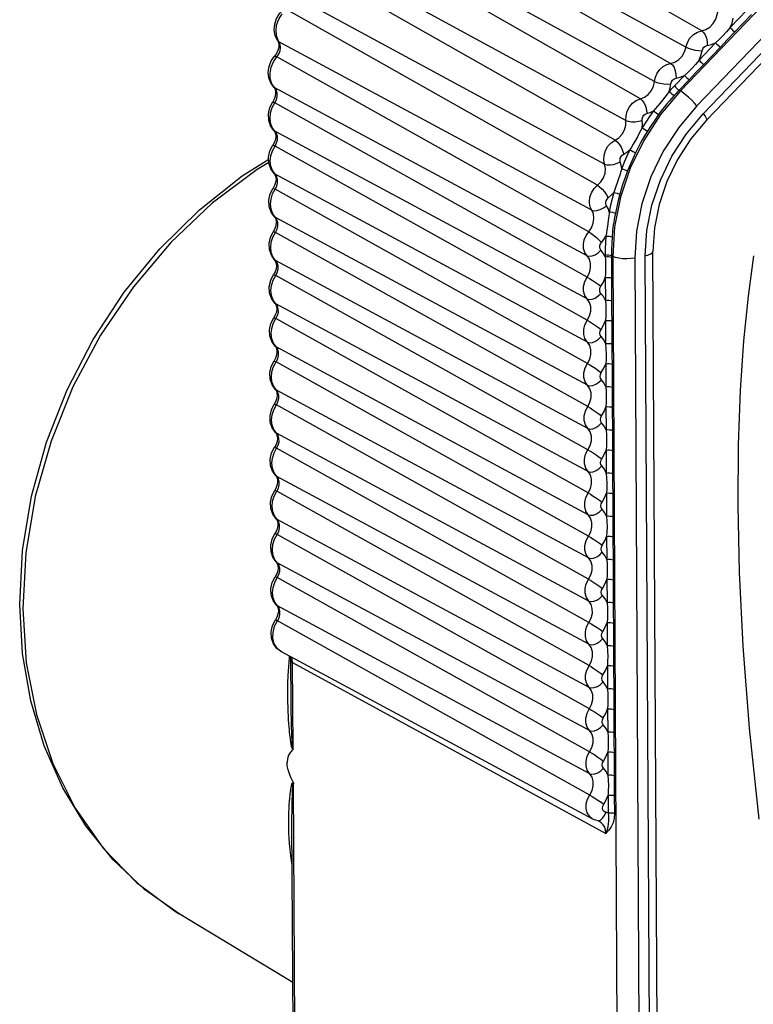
# Model space of a CAD drawing. Header units: millimetres. Extents: x 26456 to 27930, y -18123 to -17119.
# Tile 56 of 96: x 27253 to 27269, y -17751 to -17729. Entities that reach past the tile are written whole.
import ezdxf

# ---------------------------------------------------------------- set-up
doc = ezdxf.new("R2010")
doc.units = ezdxf.units.MM
doc.layers.add('LJ-Y31202-51-2SOLIDLINE', color=7, linetype='Continuous')

msp = doc.modelspace()

# ---------------------------------------------------------------- linework, layer by layer
at = {"layer": 'LJ-Y31202-51-2SOLIDLINE', "color": 7}
for p, q in [((27280.473, -17717.352), (27267.697, -17730.689)), ((27280.834, -17717.677), (27268.059, -17731.014)), ((27268.197, -17731.185), (27280.973, -17717.849)), ((27268.269, -17731.327), (27281.044, -17717.99)), ((27268.164, -17729.378), (27261.439, -17725.526)), ((27267.82, -17729.737), (27260.993, -17725.992)), ((27267.484, -17730.088), (27260.759, -17726.237)), ((27267.135, -17730.482), (27260.307, -17726.748)), ((27266.826, -17730.862), (27260.092, -17727.013)), ((27266.511, -17731.331), (27259.683, -17727.62)), ((27266.273, -17731.763), (27259.517, -17727.922)), ((27266.046, -17732.281), (27259.224, -17728.592)), ((27265.891, -17732.744), (27259.116, -17728.916)), ((27269.146, -17728.93), (27268.784, -17729.309)), ((27269.249, -17729.023), (27268.887, -17729.401)), ((27268.887, -17729.401), (27268.716, -17729.578)), ((27258.951, -17729.615), (27258.903, -17729.508)), ((27258.921, -17729.588), (27258.951, -17729.615)), ((27258.921, -17729.588), (27258.94, -17729.63)), ((27258.94, -17729.63), (27258.948, -17729.683)), ((27265.765, -17733.285), (27258.951, -17729.615)), ((27258.977, -17729.674), (27258.951, -17729.615)), ((27268.716, -17729.578), (27268.569, -17729.733)), ((27268.466, -17729.64), (27268.104, -17730.018)), ((27268.569, -17729.733), (27268.207, -17730.111)), ((27258.831, -17730.052), (27258.906, -17729.945)), ((27258.897, -17729.874), (27258.856, -17729.931)), ((27258.906, -17729.945), (27258.949, -17729.884)), ((27265.7, -17733.757), (27258.906, -17729.945)), ((27268.207, -17730.111), (27268.036, -17730.288)), ((27267.786, -17730.351), (27267.566, -17730.58)), ((27267.889, -17730.443), (27267.669, -17730.673)), ((27268.036, -17730.288), (27267.889, -17730.443)), ((27258.86, -17730.621), (27258.798, -17730.531)), ((27258.839, -17730.605), (27258.86, -17730.621)), ((27258.839, -17730.605), (27258.86, -17730.637)), ((27265.664, -17734.279), (27258.86, -17730.621)), ((27258.895, -17730.674), (27258.86, -17730.621)), ((27258.86, -17730.637), (27258.874, -17730.683)), ((27267.669, -17730.673), (27267.697, -17730.689)), ((27258.848, -17730.866), (27258.814, -17730.927)), ((27258.86, -17730.946), (27258.895, -17730.88)), ((27267.561, -17730.789), (27267.458, -17730.903)), ((27258.803, -17731.051), (27258.86, -17730.946)), ((27265.665, -17734.745), (27258.86, -17730.946)), ((27258.862, -17731.564), (27258.804, -17731.484)), ((27258.841, -17731.548), (27258.862, -17731.564)), ((27258.841, -17731.548), (27258.863, -17731.58)), ((27265.666, -17735.222), (27258.862, -17731.564)), ((27258.897, -17731.616), (27258.862, -17731.564)), ((27258.863, -17731.58), (27258.877, -17731.626)), ((27258.851, -17731.808), (27258.818, -17731.869)), ((27258.864, -17731.889), (27258.898, -17731.822)), ((27265.669, -17735.687), (27258.864, -17731.889)), ((27258.867, -17732.505), (27258.809, -17732.425)), ((27258.846, -17732.489), (27258.867, -17732.505)), ((27258.846, -17732.489), (27258.868, -17732.521)), ((27265.671, -17736.163), (27258.867, -17732.505)), ((27258.902, -17732.557), (27258.867, -17732.505)), ((27258.868, -17732.521), (27258.882, -17732.566)), ((27266.548, -17732.433), (27266.493, -17732.573)), ((27258.856, -17732.748), (27258.823, -17732.809)), ((27258.869, -17732.829), (27258.904, -17732.763)), ((27265.674, -17736.627), (27258.869, -17732.829)), ((27258.872, -17733.445), (27258.815, -17733.365)), ((27258.851, -17733.429), (27258.872, -17733.445)), ((27258.851, -17733.429), (27258.873, -17733.461)), ((27265.676, -17737.103), (27258.872, -17733.445)), ((27258.907, -17733.497), (27258.872, -17733.445)), ((27258.873, -17733.461), (27258.887, -17733.507)), ((27258.861, -17733.689), (27258.828, -17733.75)), ((27258.874, -17733.77), (27258.909, -17733.703)), ((27265.679, -17737.568), (27258.874, -17733.77)), ((27258.877, -17734.386), (27258.82, -17734.305)), ((27266.058, -17734.267), (27266.058, -17734.304)), ((27266.195, -17734.278), (27266.223, -17734.293)), ((27266.195, -17734.278), (27266.195, -17734.314)), ((27266.223, -17734.293), (27266.451, -17776.693)), ((27266.702, -17734.33), (27266.93, -17776.73)), ((27267.159, -17776.682), (27266.931, -17734.282)), ((27267.327, -17776.579), (27267.099, -17734.18)), ((27258.856, -17734.37), (27258.877, -17734.386)), ((27258.856, -17734.37), (27258.878, -17734.402)), ((27265.681, -17738.044), (27258.877, -17734.386)), ((27258.913, -17734.438), (27258.877, -17734.386)), ((27258.878, -17734.402), (27258.892, -17734.447)), ((27266.195, -17734.511), (27266.195, -17734.588)), ((27258.866, -17734.629), (27258.833, -17734.69)), ((27258.879, -17734.71), (27258.914, -17734.644)), ((27265.684, -17738.508), (27258.879, -17734.71)), ((27266.061, -17734.756), (27266.063, -17735.253)), ((27266.195, -17734.588), (27266.197, -17734.766)), ((27266.197, -17734.766), (27266.2, -17735.264)), ((27258.882, -17735.326), (27258.825, -17735.246)), ((27258.861, -17735.31), (27258.882, -17735.326)), ((27258.861, -17735.31), (27258.883, -17735.342)), ((27265.686, -17738.984), (27258.882, -17735.326)), ((27258.918, -17735.378), (27258.882, -17735.326)), ((27258.883, -17735.342), (27258.897, -17735.388)), ((27266.2, -17735.264), (27266.2, -17735.498)), ((27258.871, -17735.57), (27258.838, -17735.631)), ((27258.884, -17735.651), (27258.919, -17735.584)), ((27266.2, -17735.498), (27266.202, -17735.703)), ((27265.689, -17739.449), (27258.884, -17735.651)), ((27266.066, -17735.693), (27266.068, -17736.194)), ((27266.202, -17735.703), (27266.205, -17736.204)), ((27258.887, -17736.267), (27258.83, -17736.186)), ((27258.866, -17736.251), (27258.887, -17736.267)), ((27258.866, -17736.251), (27258.888, -17736.283)), ((27265.691, -17739.924), (27258.887, -17736.267)), ((27258.923, -17736.319), (27258.887, -17736.267)), ((27258.888, -17736.283), (27258.902, -17736.328)), ((27266.205, -17736.204), (27266.205, -17736.438)), ((27266.205, -17736.438), (27266.208, -17736.644)), ((27258.876, -17736.51), (27258.843, -17736.571)), ((27258.889, -17736.591), (27258.924, -17736.525)), ((27265.694, -17740.389), (27258.889, -17736.591)), ((27266.071, -17736.633), (27266.073, -17737.134)), ((27266.208, -17736.644), (27266.21, -17737.145)), ((27258.893, -17737.207), (27258.835, -17737.127)), ((27258.871, -17737.191), (27258.893, -17737.207)), ((27258.871, -17737.191), (27258.893, -17737.223)), ((27265.696, -17740.865), (27258.893, -17737.207)), ((27258.928, -17737.259), (27258.893, -17737.207)), ((27258.893, -17737.223), (27258.907, -17737.269)), ((27266.21, -17737.145), (27266.21, -17737.379)), ((27258.881, -17737.451), (27258.848, -17737.512)), ((27258.894, -17737.532), (27258.929, -17737.465)), ((27265.699, -17741.33), (27258.894, -17737.532)), ((27266.21, -17737.379), (27266.213, -17737.584)), ((27266.076, -17737.574), (27266.078, -17738.075)), ((27266.213, -17737.584), (27266.215, -17738.085)), ((27258.898, -17738.148), (27258.84, -17738.067)), ((27258.876, -17738.132), (27258.898, -17738.148)), ((27258.876, -17738.132), (27258.898, -17738.164)), ((27265.701, -17741.805), (27258.898, -17738.148)), ((27258.933, -17738.2), (27258.898, -17738.148)), ((27258.898, -17738.164), (27258.912, -17738.209)), ((27266.215, -17738.085), (27266.215, -17738.319)), ((27258.887, -17738.391), (27258.853, -17738.452)), ((27258.899, -17738.472), (27258.934, -17738.406)), ((27266.215, -17738.319), (27266.218, -17738.525)), ((27265.704, -17742.27), (27258.899, -17738.472)), ((27266.081, -17738.514), (27266.083, -17739.015)), ((27266.218, -17738.525), (27266.22, -17739.026)), ((27258.903, -17739.088), (27258.845, -17739.008)), ((27258.881, -17739.072), (27258.903, -17739.088)), ((27258.881, -17739.072), (27258.903, -17739.104)), ((27266.22, -17739.026), (27266.22, -17739.26)), ((27265.706, -17742.746), (27258.903, -17739.088)), ((27258.938, -17739.14), (27258.903, -17739.088)), ((27258.903, -17739.104), (27258.917, -17739.15)), ((27266.22, -17739.26), (27266.223, -17739.465)), ((27258.892, -17739.332), (27258.858, -17739.393)), ((27258.904, -17739.413), (27258.939, -17739.346)), ((27265.709, -17743.211), (27258.904, -17739.413)), ((27266.086, -17739.455), (27266.089, -17739.956)), ((27266.223, -17739.465), (27266.225, -17739.966)), ((27258.908, -17740.029), (27258.85, -17739.948)), ((27258.886, -17740.013), (27258.908, -17740.029)), ((27258.886, -17740.013), (27258.908, -17740.045)), ((27265.711, -17743.686), (27258.908, -17740.029)), ((27258.943, -17740.081), (27258.908, -17740.029)), ((27258.908, -17740.045), (27258.922, -17740.09)), ((27266.225, -17739.966), (27266.225, -17740.2)), ((27258.897, -17740.272), (27258.863, -17740.333)), ((27258.909, -17740.353), (27258.944, -17740.287)), ((27265.714, -17744.151), (27258.909, -17740.353)), ((27266.225, -17740.2), (27266.228, -17740.406)), ((27266.091, -17740.395), (27266.094, -17740.896)), ((27266.228, -17740.406), (27266.23, -17740.907)), ((27258.913, -17740.969), (27258.855, -17740.889)), ((27258.891, -17740.953), (27258.913, -17740.969)), ((27258.891, -17740.953), (27258.913, -17740.985)), ((27265.717, -17744.627), (27258.913, -17740.969)), ((27258.948, -17741.021), (27258.913, -17740.969)), ((27258.913, -17740.985), (27258.928, -17741.031)), ((27266.23, -17740.907), (27266.23, -17741.141)), ((27258.902, -17741.213), (27258.868, -17741.274)), ((27266.23, -17741.141), (27266.233, -17741.346)), ((27258.914, -17741.294), (27258.949, -17741.227)), ((27265.719, -17745.092), (27258.914, -17741.294)), ((27266.096, -17741.336), (27266.099, -17741.837)), ((27266.233, -17741.346), (27266.235, -17741.847)), ((27258.918, -17741.91), (27258.86, -17741.829)), ((27266.235, -17741.847), (27266.235, -17742.081)), ((27258.897, -17741.894), (27258.918, -17741.91)), ((27258.897, -17741.894), (27258.918, -17741.926)), ((27265.722, -17745.567), (27258.918, -17741.91)), ((27258.953, -17741.962), (27258.918, -17741.91)), ((27258.918, -17741.926), (27258.933, -17741.971)), ((27258.907, -17742.153), (27258.873, -17742.214)), ((27265.724, -17746.032), (27258.92, -17742.234)), ((27266.101, -17742.276), (27266.104, -17742.777)), ((27266.235, -17742.081), (27266.238, -17742.287)), ((27266.238, -17742.287), (27266.241, -17742.788)), ((27259.004, -17742.912), (27258.994, -17742.907)), ((27265.789, -17746.556), (27259.004, -17742.912)), ((27266.241, -17742.788), (27266.24, -17743.021)), ((27259.162, -17743.242), (27259.178, -17743.038)), ((27259.202, -17743.045), (27259.178, -17743.038)), ((27259.215, -17744.017), (27259.21, -17743.102)), ((27259.247, -17743.146), (27266.075, -17746.869)), ((27259.257, -17745.019), (27259.247, -17743.146)), ((27266.24, -17743.021), (27266.243, -17743.227)), ((27266.106, -17743.217), (27266.109, -17743.718)), ((27266.243, -17743.227), (27266.246, -17743.728)), ((27266.246, -17743.728), (27266.245, -17743.962)), ((27266.245, -17743.962), (27266.248, -17744.168)), ((27259.218, -17744.225), (27259.215, -17744.017)), ((27266.111, -17744.157), (27266.114, -17744.658)), ((27266.248, -17744.168), (27266.251, -17744.669)), ((27259.221, -17744.397), (27259.218, -17744.225)), ((27259.225, -17744.542), (27259.221, -17744.397)), ((27259.229, -17744.661), (27259.225, -17744.542)), ((27259.232, -17744.756), (27259.229, -17744.661)), ((27259.236, -17744.829), (27259.232, -17744.756)), ((27259.239, -17744.886), (27259.236, -17744.829)), ((27266.251, -17744.669), (27266.25, -17744.902)), ((27266.25, -17744.902), (27266.253, -17745.108)), ((27266.116, -17745.098), (27266.119, -17745.599)), ((27266.253, -17745.108), (27266.256, -17745.609)), ((27266.256, -17745.609), (27266.256, -17745.843)), ((27259.245, -17745.965), (27259.247, -17745.925)), ((27259.354, -17761.982), (27259.267, -17745.785)), ((27266.256, -17745.843), (27266.258, -17746.049)), ((27259.238, -17746.2), (27259.24, -17746.127)), ((27259.24, -17746.127), (27259.242, -17746.065)), ((27259.242, -17746.065), (27259.244, -17746.012)), ((27259.244, -17746.012), (27259.245, -17745.965)), ((27266.121, -17746.038), (27266.123, -17746.423)), ((27266.258, -17746.049), (27266.26, -17746.434)), ((27259.235, -17746.389), (27259.236, -17746.286)), ((27259.236, -17746.286), (27259.238, -17746.2)), ((27259.233, -17746.661), (27259.234, -17746.513)), ((27259.234, -17746.513), (27259.235, -17746.389)), ((27265.904, -17746.594), (27265.854, -17746.582)), ((27259.315, -17761.935), (27259.233, -17746.661)), ((27265.934, -17746.606), (27265.934, -17746.606)), ((27265.975, -17746.635), (27265.934, -17746.606)), ((27259.251, -17750.116), (27256.779, -17748.625))]:
    msp.add_line(p, q, dxfattribs=at)
for points in [[(27258.921, -17729.588), (27258.871, -17729.481), (27258.849, -17729.358), (27258.859, -17729.23), (27258.9, -17729.107), (27258.969, -17728.996), (27259.06, -17728.906)], [(27268.164, -17729.378), (27268.255, -17729.351), (27268.341, -17729.297), (27268.414, -17729.221), (27268.469, -17729.128), (27268.531, -17728.923)], [(27258.903, -17729.508), (27258.886, -17729.384), (27258.9, -17729.253), (27258.946, -17729.125), (27259.02, -17729.01)], [(27268.784, -17729.309), (27268.825, -17729.209), (27268.851, -17729.105)], [(27267.851, -17729.633), (27267.907, -17729.538), (27267.982, -17729.46), (27268.07, -17729.405), (27268.164, -17729.378)], [(27268.164, -17729.378), (27268.204, -17729.413), (27268.239, -17729.469), (27268.266, -17729.54), (27268.28, -17729.619), (27268.282, -17729.699)], [(27268.784, -17729.309), (27268.705, -17729.401), (27268.619, -17729.493), (27268.539, -17729.573), (27268.466, -17729.64)], [(27268.784, -17729.309), (27268.808, -17729.335), (27268.836, -17729.362), (27268.863, -17729.385), (27268.887, -17729.401)], [(27267.484, -17730.088), (27267.575, -17730.061), (27267.661, -17730.007), (27267.734, -17729.931), (27267.789, -17729.838), (27267.851, -17729.633)], [(27258.948, -17729.683), (27258.945, -17729.744), (27258.927, -17729.81), (27258.897, -17729.874)], [(27258.949, -17729.884), (27258.976, -17729.814), (27258.986, -17729.743), (27258.977, -17729.674)], [(27267.82, -17729.737), (27267.872, -17729.76), (27267.941, -17729.781), (27268.018, -17729.799), (27268.098, -17729.81), (27268.171, -17729.815)], [(27268.104, -17730.018), (27268.145, -17729.918), (27268.171, -17729.815)], [(27268.171, -17729.815), (27268.185, -17729.774), (27268.211, -17729.737), (27268.245, -17729.711), (27268.282, -17729.699)], [(27268.282, -17729.699), (27268.375, -17729.678), (27268.466, -17729.64)], [(27268.466, -17729.64), (27268.49, -17729.667), (27268.518, -17729.694), (27268.546, -17729.717), (27268.569, -17729.733)], [(27258.839, -17730.605), (27258.772, -17730.513), (27258.73, -17730.402), (27258.718, -17730.279), (27258.736, -17730.154), (27258.783, -17730.035), (27258.856, -17729.931)], [(27258.798, -17730.531), (27258.762, -17730.421), (27258.756, -17730.299), (27258.779, -17730.173), (27258.831, -17730.052)], [(27258.856, -17729.931), (27258.872, -17729.93), (27258.906, -17729.945)], [(27268.104, -17730.018), (27268.025, -17730.112), (27267.939, -17730.204), (27267.859, -17730.284), (27267.786, -17730.351)], [(27268.104, -17730.018), (27268.128, -17730.045), (27268.156, -17730.072), (27268.184, -17730.095), (27268.207, -17730.111)], [(27267.135, -17730.482), (27267.154, -17730.389), (27267.193, -17730.299), (27267.25, -17730.22), (27267.321, -17730.155), (27267.4, -17730.11), (27267.484, -17730.088)], [(27267.484, -17730.088), (27267.524, -17730.123), (27267.559, -17730.179), (27267.586, -17730.25), (27267.601, -17730.33), (27267.603, -17730.409)], [(27266.826, -17730.862), (27266.917, -17730.826), (27266.999, -17730.764), (27267.066, -17730.681), (27267.113, -17730.585), (27267.135, -17730.482)], [(27267.135, -17730.482), (27267.188, -17730.504), (27267.257, -17730.522), (27267.335, -17730.534), (27267.415, -17730.539), (27267.49, -17730.537)], [(27267.49, -17730.537), (27267.501, -17730.492), (27267.527, -17730.452), (27267.563, -17730.423), (27267.603, -17730.409)], [(27267.603, -17730.409), (27267.695, -17730.388), (27267.786, -17730.351)], [(27267.786, -17730.351), (27267.809, -17730.377), (27267.837, -17730.404), (27267.865, -17730.427), (27267.889, -17730.443)], [(27258.874, -17730.683), (27258.878, -17730.739), (27258.869, -17730.801), (27258.848, -17730.866)], [(27258.895, -17730.88), (27258.913, -17730.808), (27258.913, -17730.738), (27258.895, -17730.674)], [(27267.697, -17730.689), (27267.267, -17731.2), (27266.901, -17731.765), (27266.607, -17732.372), (27266.393, -17733.006), (27266.264, -17733.651), (27266.223, -17734.293)], [(27267.456, -17730.699), (27267.412, -17730.757), (27267.362, -17730.822), (27267.306, -17730.893), (27267.249, -17730.963), (27267.197, -17731.024), (27267.151, -17731.077), (27267.11, -17731.124)], [(27267.456, -17730.699), (27267.477, -17730.618), (27267.49, -17730.537)], [(27267.566, -17730.58), (27267.529, -17730.619), (27267.492, -17730.659), (27267.456, -17730.699)], [(27267.456, -17730.699), (27267.48, -17730.725), (27267.509, -17730.751), (27267.537, -17730.773), (27267.561, -17730.789)], [(27267.669, -17730.673), (27267.633, -17730.711), (27267.597, -17730.75), (27267.561, -17730.789)], [(27267.566, -17730.58), (27267.59, -17730.607), (27267.618, -17730.634), (27267.645, -17730.657), (27267.669, -17730.673)], [(27268.059, -17731.014), (27268.006, -17730.952), (27267.944, -17730.888), (27267.878, -17730.826), (27267.812, -17730.77), (27267.751, -17730.723), (27267.697, -17730.689)], [(27266.511, -17731.331), (27266.513, -17731.231), (27266.539, -17731.13), (27266.588, -17731.037), (27266.656, -17730.957), (27266.737, -17730.897), (27266.826, -17730.862)], [(27266.826, -17730.862), (27266.868, -17730.897), (27266.906, -17730.953), (27266.937, -17731.023), (27266.958, -17731.101), (27266.967, -17731.179)], [(27267.458, -17730.903), (27267.402, -17730.968), (27267.348, -17731.034), (27267.302, -17731.096), (27267.223, -17731.205)], [(27258.841, -17731.548), (27258.769, -17731.447), (27258.727, -17731.323), (27258.72, -17731.187), (27258.75, -17731.051), (27258.814, -17730.927)], [(27258.804, -17731.484), (27258.768, -17731.386), (27258.755, -17731.277), (27258.767, -17731.163), (27258.803, -17731.051)], [(27258.814, -17730.927), (27258.828, -17730.929), (27258.86, -17730.946)], [(27268.059, -17731.014), (27267.664, -17731.482), (27267.326, -17732.003), (27267.055, -17732.563), (27266.858, -17733.146), (27266.74, -17733.742), (27266.702, -17734.33)], [(27267.11, -17731.124), (27267.025, -17731.244), (27266.942, -17731.366), (27266.863, -17731.491)], [(27266.967, -17731.179), (27267.04, -17731.157), (27267.11, -17731.124)], [(27267.11, -17731.124), (27267.138, -17731.146), (27267.169, -17731.169), (27267.199, -17731.189), (27267.223, -17731.205)], [(27266.273, -17731.763), (27266.358, -17731.707), (27266.429, -17731.628), (27266.48, -17731.534), (27266.508, -17731.432), (27266.511, -17731.331)], [(27266.511, -17731.331), (27266.563, -17731.35), (27266.632, -17731.36), (27266.71, -17731.36), (27266.791, -17731.35), (27266.865, -17731.331)], [(27266.863, -17731.491), (27266.869, -17731.411), (27266.865, -17731.331)], [(27266.865, -17731.331), (27266.867, -17731.293), (27266.88, -17731.254), (27266.903, -17731.22), (27266.933, -17731.194), (27266.967, -17731.179)], [(27266.931, -17734.282), (27266.966, -17733.732), (27267.077, -17733.177), (27267.261, -17732.632), (27267.513, -17732.11), (27267.829, -17731.623), (27268.197, -17731.185)], [(27267.223, -17731.205), (27267.14, -17731.322), (27267.059, -17731.442), (27266.982, -17731.564)], [(27268.269, -17731.327), (27267.928, -17731.731), (27267.637, -17732.18), (27267.404, -17732.661), (27267.234, -17733.163), (27267.132, -17733.674), (27267.099, -17734.18)], [(27268.197, -17731.185), (27268.238, -17731.239), (27268.263, -17731.283), (27268.273, -17731.314), (27268.269, -17731.327)], [(27266.863, -17731.491), (27266.81, -17731.596), (27266.76, -17731.69), (27266.713, -17731.775), (27266.671, -17731.851), (27266.632, -17731.917), (27266.597, -17731.975)], [(27266.982, -17731.564), (27266.919, -17731.664), (27266.866, -17731.752), (27266.822, -17731.832), (27266.784, -17731.906), (27266.722, -17732.037)], [(27266.863, -17731.491), (27266.892, -17731.51), (27266.925, -17731.53), (27266.957, -17731.549), (27266.982, -17731.564)], [(27258.877, -17731.626), (27258.881, -17731.682), (27258.873, -17731.744), (27258.851, -17731.808)], [(27258.898, -17731.822), (27258.916, -17731.751), (27258.916, -17731.68), (27258.897, -17731.616)], [(27266.046, -17732.281), (27266.028, -17732.187), (27266.035, -17732.086), (27266.066, -17731.986), (27266.119, -17731.895), (27266.19, -17731.819), (27266.273, -17731.763)], [(27266.273, -17731.763), (27266.317, -17731.798), (27266.363, -17731.851), (27266.404, -17731.917), (27266.439, -17731.99), (27266.463, -17732.063)], [(27258.846, -17732.489), (27258.774, -17732.388), (27258.732, -17732.265), (27258.725, -17732.129), (27258.754, -17731.993), (27258.818, -17731.869)], [(27258.809, -17732.425), (27258.773, -17732.327), (27258.76, -17732.219), (27258.772, -17732.105), (27258.807, -17731.993), (27258.864, -17731.889)], [(27258.818, -17731.869), (27258.831, -17731.872), (27258.864, -17731.889)], [(27266.597, -17731.975), (27266.534, -17732.109), (27266.475, -17732.244), (27266.419, -17732.38)], [(27266.463, -17732.063), (27266.532, -17732.023), (27266.597, -17731.975)], [(27266.597, -17731.975), (27266.629, -17731.99), (27266.664, -17732.007), (27266.696, -17732.023), (27266.722, -17732.037)], [(27253.3, -17741.88), (27253.362, -17740.703), (27253.556, -17739.519), (27253.882, -17738.345), (27254.333, -17737.201), (27254.902, -17736.105), (27255.579, -17735.075), (27256.354, -17734.128), (27257.215, -17733.277), (27258.148, -17732.537), (27258.727, -17732.176)], [(27266.389, -17732.23), (27266.383, -17732.194), (27266.389, -17732.154), (27266.405, -17732.117), (27266.431, -17732.085), (27266.463, -17732.063)], [(27266.722, -17732.037), (27266.66, -17732.167), (27266.602, -17732.3), (27266.548, -17732.433)], [(27258.731, -17732.249), (27258.475, -17732.399), (27257.498, -17733.136), (27256.594, -17733.994), (27255.777, -17734.959), (27255.062, -17736.013), (27254.461, -17737.139), (27253.984, -17738.318), (27253.639, -17739.529), (27253.432, -17740.751), (27253.367, -17741.965)], [(27265.891, -17732.744), (27265.966, -17732.67), (27266.022, -17732.579), (27266.056, -17732.478), (27266.064, -17732.376), (27266.046, -17732.281)], [(27266.046, -17732.281), (27266.098, -17732.297), (27266.166, -17732.3), (27266.241, -17732.289), (27266.318, -17732.265), (27266.389, -17732.23)], [(27266.419, -17732.38), (27266.4, -17732.447), (27266.377, -17732.523), (27266.35, -17732.607), (27266.321, -17732.693), (27266.293, -17732.772), (27266.269, -17732.84), (27266.246, -17732.899)], [(27266.419, -17732.38), (27266.409, -17732.304), (27266.389, -17732.23)], [(27266.419, -17732.38), (27266.453, -17732.392), (27266.489, -17732.406), (27266.522, -17732.42), (27266.548, -17732.433)], [(27258.882, -17732.566), (27258.886, -17732.622), (27258.878, -17732.684), (27258.856, -17732.748)], [(27258.904, -17732.763), (27258.921, -17732.691), (27258.921, -17732.621), (27258.902, -17732.557)], [(27266.493, -17732.573), (27266.464, -17732.652), (27266.437, -17732.733), (27266.414, -17732.81), (27266.378, -17732.94)], [(27258.851, -17733.429), (27258.779, -17733.328), (27258.737, -17733.205), (27258.73, -17733.07), (27258.76, -17732.934), (27258.823, -17732.809)], [(27258.815, -17733.365), (27258.778, -17733.268), (27258.766, -17733.159), (27258.777, -17733.046), (27258.812, -17732.934), (27258.869, -17732.829)], [(27258.823, -17732.809), (27258.836, -17732.813), (27258.869, -17732.829)], [(27265.765, -17733.285), (27265.727, -17733.202), (27265.714, -17733.106), (27265.725, -17733.005), (27265.761, -17732.906), (27265.818, -17732.817), (27265.891, -17732.744)], [(27265.891, -17732.744), (27265.938, -17732.777), (27265.99, -17732.826), (27266.042, -17732.886), (27266.089, -17732.951), (27266.127, -17733.015)], [(27266.086, -17733.19), (27266.073, -17733.158), (27266.07, -17733.119), (27266.079, -17733.08), (27266.099, -17733.044), (27266.127, -17733.015)], [(27266.127, -17733.015), (27266.189, -17732.961), (27266.246, -17732.899)], [(27266.246, -17732.899), (27266.209, -17733.04), (27266.176, -17733.181), (27266.146, -17733.323)], [(27266.246, -17732.899), (27266.281, -17732.906), (27266.318, -17732.917), (27266.352, -17732.929), (27266.378, -17732.94)], [(27266.378, -17732.94), (27266.342, -17733.078), (27266.31, -17733.216), (27266.281, -17733.354)], [(27265.765, -17733.285), (27265.815, -17733.299), (27265.88, -17733.296), (27265.951, -17733.275), (27266.022, -17733.238), (27266.086, -17733.19)], [(27266.146, -17733.323), (27266.121, -17733.254), (27266.086, -17733.19)], [(27265.7, -17733.757), (27265.761, -17733.669), (27265.8, -17733.57), (27265.814, -17733.467), (27265.802, -17733.369), (27265.765, -17733.285)], [(27266.146, -17733.323), (27266.143, -17733.364), (27266.138, -17733.41), (27266.133, -17733.46), (27266.126, -17733.515), (27266.118, -17733.577), (27266.109, -17733.645), (27266.097, -17733.718), (27266.086, -17733.789), (27266.074, -17733.851)], [(27266.146, -17733.323), (27266.182, -17733.326), (27266.22, -17733.333), (27266.255, -17733.343), (27266.281, -17733.354)], [(27266.281, -17733.354), (27266.264, -17733.443), (27266.255, -17733.492), (27266.245, -17733.545), (27266.236, -17733.603), (27266.228, -17733.668), (27266.221, -17733.738), (27266.211, -17733.871)], [(27258.887, -17733.507), (27258.891, -17733.562), (27258.883, -17733.625), (27258.861, -17733.689)], [(27258.909, -17733.703), (27258.926, -17733.632), (27258.926, -17733.561), (27258.907, -17733.497)], [(27258.856, -17734.37), (27258.784, -17734.269), (27258.742, -17734.146), (27258.735, -17734.01), (27258.765, -17733.874), (27258.828, -17733.75)], [(27258.82, -17734.305), (27258.783, -17734.208), (27258.771, -17734.1), (27258.782, -17733.986), (27258.817, -17733.874), (27258.874, -17733.77)], [(27258.828, -17733.75), (27258.841, -17733.753), (27258.874, -17733.77)], [(27265.664, -17734.279), (27265.616, -17734.21), (27265.589, -17734.125), (27265.584, -17734.03), (27265.602, -17733.933), (27265.642, -17733.84), (27265.7, -17733.757)], [(27265.7, -17733.757), (27265.749, -17733.788), (27265.806, -17733.831), (27265.867, -17733.883), (27265.926, -17733.937), (27265.977, -17733.989)], [(27265.977, -17733.989), (27266.029, -17733.923), (27266.074, -17733.851)], [(27266.074, -17733.851), (27266.065, -17733.991), (27266.059, -17734.129), (27266.058, -17734.267)], [(27266.074, -17733.851), (27266.11, -17733.85), (27266.149, -17733.854), (27266.184, -17733.861), (27266.211, -17733.871)], [(27266.211, -17733.871), (27266.201, -17734.007), (27266.196, -17734.143), (27266.195, -17734.278)], [(27265.965, -17734.158), (27265.947, -17734.131), (27265.939, -17734.096), (27265.942, -17734.059), (27265.955, -17734.022), (27265.977, -17733.989)], [(27265.613, -17734.842), (27265.715, -17734.649), (27265.741, -17734.547), (27265.74, -17734.446), (27265.714, -17734.354), (27265.664, -17734.279)], [(27265.664, -17734.279), (27265.714, -17734.292), (27265.775, -17734.285), (27265.842, -17734.258), (27265.907, -17734.215), (27265.965, -17734.158)], [(27266.058, -17734.304), (27266.018, -17734.226), (27265.965, -17734.158)], [(27266.058, -17734.267), (27266.094, -17734.263), (27266.133, -17734.263), (27266.168, -17734.268), (27266.195, -17734.278)], [(27266.058, -17734.304), (27266.095, -17734.299), (27266.133, -17734.3), (27266.169, -17734.305), (27266.195, -17734.314)], [(27266.058, -17734.304), (27266.063, -17734.362), (27266.067, -17734.426), (27266.069, -17734.497), (27266.069, -17734.577), (27266.067, -17734.665), (27266.061, -17734.756)], [(27266.195, -17734.314), (27266.195, -17734.375), (27266.195, -17734.511)], [(27266.702, -17734.33), (27266.619, -17734.343), (27266.529, -17734.348), (27266.439, -17734.346), (27266.354, -17734.335), (27266.281, -17734.317), (27266.223, -17734.293)], [(27266.931, -17734.282), (27267.001, -17734.263), (27267.055, -17734.238), (27267.088, -17734.209), (27267.099, -17734.18)], [(27269.414, -17746.558), (27269.203, -17744.573), (27269.066, -17742.785), (27268.989, -17741.173), (27268.959, -17739.716), (27268.967, -17738.399), (27269.011, -17737.208), (27269.084, -17736.132), (27269.182, -17735.161), (27269.298, -17734.285)], [(27258.892, -17734.447), (27258.896, -17734.503), (27258.888, -17734.565), (27258.866, -17734.629)], [(27258.914, -17734.644), (27258.931, -17734.572), (27258.931, -17734.502), (27258.913, -17734.438)], [(27258.861, -17735.31), (27258.789, -17735.209), (27258.747, -17735.086), (27258.74, -17734.951), (27258.77, -17734.815), (27258.833, -17734.69)], [(27258.825, -17735.246), (27258.788, -17735.149), (27258.776, -17735.04), (27258.787, -17734.927), (27258.822, -17734.815), (27258.879, -17734.71)], [(27258.833, -17734.69), (27258.846, -17734.694), (27258.879, -17734.71)], [(27265.665, -17734.745), (27265.715, -17734.774), (27265.776, -17734.813), (27265.842, -17734.857), (27265.908, -17734.903), (27265.966, -17734.946)], [(27265.966, -17734.946), (27266.02, -17734.854), (27266.061, -17734.756)], [(27266.061, -17734.756), (27266.097, -17734.751), (27266.136, -17734.751), (27266.171, -17734.757), (27266.197, -17734.766)], [(27265.716, -17735.296), (27265.614, -17735.146), (27265.587, -17735.052), (27265.587, -17734.948), (27265.613, -17734.842)], [(27265.966, -17735.1), (27265.946, -17735.068), (27265.939, -17735.028), (27265.946, -17734.986), (27265.966, -17734.946)], [(27265.666, -17735.222), (27265.716, -17735.235), (27265.777, -17735.228), (27265.843, -17735.201), (27265.908, -17735.157), (27265.966, -17735.1)], [(27266.063, -17735.253), (27266.021, -17735.171), (27265.966, -17735.1)], [(27258.897, -17735.388), (27258.901, -17735.443), (27258.893, -17735.506), (27258.871, -17735.57)], [(27258.919, -17735.584), (27258.937, -17735.513), (27258.936, -17735.442), (27258.918, -17735.378)], [(27265.618, -17735.784), (27265.718, -17735.591), (27265.744, -17735.489), (27265.743, -17735.388), (27265.716, -17735.296)], [(27266.063, -17735.253), (27266.1, -17735.249), (27266.138, -17735.249), (27266.174, -17735.254), (27266.2, -17735.264)], [(27266.063, -17735.253), (27266.071, -17735.367), (27266.074, -17735.486), (27266.072, -17735.595), (27266.066, -17735.693)], [(27258.866, -17736.251), (27258.794, -17736.15), (27258.752, -17736.027), (27258.745, -17735.891), (27258.775, -17735.755), (27258.838, -17735.631)], [(27258.838, -17735.631), (27258.851, -17735.634), (27258.884, -17735.651)], [(27258.83, -17736.186), (27258.793, -17736.089), (27258.781, -17735.981), (27258.792, -17735.867), (27258.827, -17735.755), (27258.884, -17735.651)], [(27265.721, -17736.237), (27265.619, -17736.086), (27265.592, -17735.993), (27265.592, -17735.889), (27265.618, -17735.784)], [(27265.669, -17735.687), (27265.718, -17735.716), (27265.78, -17735.755), (27265.846, -17735.799), (27265.912, -17735.844), (27265.97, -17735.887)], [(27265.97, -17735.887), (27266.025, -17735.793), (27266.066, -17735.693)], [(27266.066, -17735.693), (27266.102, -17735.688), (27266.141, -17735.689), (27266.176, -17735.694), (27266.202, -17735.703)], [(27265.671, -17736.163), (27265.721, -17736.176), (27265.782, -17736.168), (27265.848, -17736.141), (27265.914, -17736.097), (27265.971, -17736.041)], [(27265.971, -17736.041), (27265.952, -17736.009), (27265.945, -17735.969), (27265.951, -17735.926), (27265.97, -17735.887)], [(27266.068, -17736.194), (27266.026, -17736.111), (27265.971, -17736.041)], [(27265.623, -17736.725), (27265.723, -17736.532), (27265.749, -17736.429), (27265.748, -17736.328), (27265.721, -17736.237)], [(27266.068, -17736.194), (27266.105, -17736.189), (27266.144, -17736.19), (27266.179, -17736.195), (27266.205, -17736.204)], [(27266.068, -17736.194), (27266.076, -17736.307), (27266.079, -17736.426), (27266.077, -17736.536), (27266.071, -17736.633)], [(27258.902, -17736.328), (27258.906, -17736.384), (27258.898, -17736.446), (27258.876, -17736.51)], [(27258.924, -17736.525), (27258.942, -17736.453), (27258.941, -17736.383), (27258.923, -17736.319)], [(27258.871, -17737.191), (27258.799, -17737.09), (27258.757, -17736.967), (27258.75, -17736.832), (27258.78, -17736.696), (27258.843, -17736.571)], [(27258.835, -17737.127), (27258.798, -17737.03), (27258.786, -17736.921), (27258.797, -17736.808), (27258.832, -17736.696), (27258.889, -17736.591)], [(27258.843, -17736.571), (27258.856, -17736.574), (27258.889, -17736.591)], [(27265.674, -17736.627), (27265.724, -17736.657), (27265.785, -17736.695), (27265.852, -17736.74), (27265.917, -17736.785), (27265.975, -17736.827)], [(27265.975, -17736.827), (27266.03, -17736.733), (27266.071, -17736.633)], [(27266.071, -17736.633), (27266.107, -17736.629), (27266.146, -17736.629), (27266.181, -17736.634), (27266.208, -17736.644)], [(27265.727, -17737.177), (27265.625, -17737.027), (27265.597, -17736.933), (27265.597, -17736.83), (27265.623, -17736.725)], [(27265.976, -17736.981), (27265.957, -17736.95), (27265.95, -17736.91), (27265.956, -17736.867), (27265.975, -17736.827)], [(27265.676, -17737.103), (27265.726, -17737.116), (27265.787, -17737.109), (27265.853, -17737.082), (27265.919, -17737.038), (27265.976, -17736.981)], [(27266.073, -17737.134), (27266.031, -17737.052), (27265.976, -17736.981)], [(27266.073, -17737.134), (27266.11, -17737.13), (27266.149, -17737.13), (27266.184, -17737.135), (27266.21, -17737.145)], [(27266.073, -17737.134), (27266.081, -17737.247), (27266.084, -17737.367), (27266.082, -17737.476), (27266.076, -17737.574)], [(27258.907, -17737.269), (27258.911, -17737.324), (27258.903, -17737.387), (27258.881, -17737.451)], [(27258.929, -17737.465), (27258.947, -17737.394), (27258.946, -17737.323), (27258.928, -17737.259)], [(27265.628, -17737.665), (27265.728, -17737.472), (27265.754, -17737.37), (27265.753, -17737.269), (27265.727, -17737.177)], [(27258.876, -17738.132), (27258.804, -17738.031), (27258.762, -17737.908), (27258.755, -17737.772), (27258.785, -17737.636), (27258.848, -17737.512)], [(27258.84, -17738.067), (27258.804, -17737.97), (27258.791, -17737.862), (27258.802, -17737.748), (27258.837, -17737.636), (27258.894, -17737.532)], [(27258.848, -17737.512), (27258.862, -17737.515), (27258.894, -17737.532)], [(27265.679, -17737.568), (27265.729, -17737.597), (27265.79, -17737.636), (27265.857, -17737.68), (27265.922, -17737.725), (27265.981, -17737.768)], [(27266.076, -17737.574), (27266.112, -17737.569), (27266.151, -17737.57), (27266.186, -17737.575), (27266.213, -17737.584)], [(27265.732, -17738.118), (27265.63, -17737.967), (27265.602, -17737.874), (27265.602, -17737.77), (27265.628, -17737.665)], [(27265.981, -17737.922), (27265.962, -17737.89), (27265.955, -17737.85), (27265.961, -17737.807), (27265.981, -17737.768)], [(27265.981, -17737.768), (27266.035, -17737.674), (27266.076, -17737.574)], [(27265.681, -17738.044), (27265.731, -17738.056), (27265.792, -17738.049), (27265.858, -17738.022), (27265.924, -17737.978), (27265.981, -17737.922)], [(27266.078, -17738.075), (27266.037, -17737.992), (27265.981, -17737.922)], [(27258.912, -17738.209), (27258.916, -17738.265), (27258.908, -17738.327), (27258.887, -17738.391)], [(27258.934, -17738.406), (27258.952, -17738.334), (27258.951, -17738.264), (27258.933, -17738.2)], [(27265.633, -17738.606), (27265.733, -17738.413), (27265.759, -17738.31), (27265.758, -17738.209), (27265.732, -17738.118)], [(27266.078, -17738.075), (27266.115, -17738.07), (27266.154, -17738.071), (27266.189, -17738.076), (27266.215, -17738.085)], [(27266.078, -17738.075), (27266.086, -17738.188), (27266.089, -17738.307), (27266.087, -17738.417), (27266.081, -17738.514)], [(27258.881, -17739.072), (27258.809, -17738.971), (27258.767, -17738.848), (27258.76, -17738.713), (27258.79, -17738.577), (27258.853, -17738.452)], [(27258.845, -17739.008), (27258.809, -17738.911), (27258.796, -17738.802), (27258.807, -17738.689), (27258.843, -17738.577), (27258.899, -17738.472)], [(27258.853, -17738.452), (27258.867, -17738.455), (27258.899, -17738.472)], [(27265.737, -17739.058), (27265.635, -17738.908), (27265.607, -17738.814), (27265.607, -17738.711), (27265.633, -17738.606)], [(27265.684, -17738.508), (27265.734, -17738.538), (27265.795, -17738.576), (27265.862, -17738.62), (27265.927, -17738.666), (27265.986, -17738.708)], [(27265.986, -17738.708), (27266.04, -17738.614), (27266.081, -17738.514)], [(27266.081, -17738.514), (27266.117, -17738.51), (27266.156, -17738.51), (27266.191, -17738.515), (27266.218, -17738.525)], [(27265.986, -17738.862), (27265.967, -17738.831), (27265.96, -17738.791), (27265.966, -17738.748), (27265.986, -17738.708)], [(27265.638, -17739.546), (27265.738, -17739.353), (27265.764, -17739.251), (27265.763, -17739.15), (27265.737, -17739.058)], [(27265.686, -17738.984), (27265.736, -17738.997), (27265.797, -17738.99), (27265.863, -17738.963), (27265.929, -17738.919), (27265.986, -17738.862)], [(27266.083, -17739.015), (27266.042, -17738.933), (27265.986, -17738.862)], [(27266.083, -17739.015), (27266.12, -17739.011), (27266.159, -17739.011), (27266.194, -17739.016), (27266.22, -17739.026)], [(27266.083, -17739.015), (27266.091, -17739.128), (27266.094, -17739.247), (27266.092, -17739.357), (27266.086, -17739.455)], [(27258.917, -17739.15), (27258.921, -17739.205), (27258.913, -17739.268), (27258.892, -17739.332)], [(27258.939, -17739.346), (27258.957, -17739.275), (27258.956, -17739.204), (27258.938, -17739.14)], [(27258.886, -17740.013), (27258.815, -17739.912), (27258.772, -17739.789), (27258.765, -17739.653), (27258.795, -17739.517), (27258.858, -17739.393)], [(27258.85, -17739.948), (27258.814, -17739.851), (27258.801, -17739.743), (27258.812, -17739.629), (27258.848, -17739.517), (27258.904, -17739.413)], [(27258.858, -17739.393), (27258.872, -17739.396), (27258.904, -17739.413)], [(27265.689, -17739.449), (27265.739, -17739.478), (27265.8, -17739.517), (27265.867, -17739.561), (27265.932, -17739.606), (27265.991, -17739.649)], [(27265.991, -17739.649), (27266.045, -17739.555), (27266.086, -17739.455)], [(27266.086, -17739.455), (27266.122, -17739.45), (27266.161, -17739.451), (27266.196, -17739.456), (27266.223, -17739.465)], [(27265.742, -17739.999), (27265.64, -17739.848), (27265.612, -17739.755), (27265.612, -17739.651), (27265.638, -17739.546)], [(27265.991, -17739.803), (27265.972, -17739.771), (27265.965, -17739.731), (27265.971, -17739.688), (27265.991, -17739.649)], [(27265.691, -17739.924), (27265.741, -17739.937), (27265.802, -17739.93), (27265.869, -17739.903), (27265.934, -17739.859), (27265.991, -17739.803)], [(27266.089, -17739.956), (27266.047, -17739.873), (27265.991, -17739.803)], [(27258.922, -17740.09), (27258.926, -17740.146), (27258.918, -17740.208), (27258.897, -17740.272)], [(27258.944, -17740.287), (27258.962, -17740.215), (27258.961, -17740.144), (27258.943, -17740.081)], [(27265.643, -17740.487), (27265.743, -17740.294), (27265.769, -17740.191), (27265.768, -17740.09), (27265.742, -17739.999)], [(27266.089, -17739.956), (27266.125, -17739.951), (27266.164, -17739.952), (27266.199, -17739.957), (27266.225, -17739.966)], [(27266.089, -17739.956), (27266.097, -17740.069), (27266.099, -17740.188), (27266.097, -17740.298), (27266.091, -17740.395)], [(27258.891, -17740.953), (27258.82, -17740.852), (27258.777, -17740.729), (27258.77, -17740.594), (27258.8, -17740.458), (27258.863, -17740.333)], [(27258.855, -17740.889), (27258.819, -17740.792), (27258.806, -17740.683), (27258.817, -17740.57), (27258.853, -17740.458), (27258.909, -17740.353)], [(27258.863, -17740.333), (27258.877, -17740.336), (27258.909, -17740.353)], [(27265.747, -17740.939), (27265.645, -17740.789), (27265.618, -17740.695), (27265.617, -17740.592), (27265.643, -17740.487)], [(27265.694, -17740.389), (27265.744, -17740.419), (27265.805, -17740.457), (27265.872, -17740.501), (27265.937, -17740.547), (27265.996, -17740.589)], [(27265.996, -17740.589), (27266.05, -17740.495), (27266.091, -17740.395)], [(27266.091, -17740.395), (27266.127, -17740.391), (27266.166, -17740.391), (27266.201, -17740.396), (27266.228, -17740.406)], [(27265.696, -17740.865), (27265.746, -17740.878), (27265.807, -17740.871), (27265.874, -17740.844), (27265.939, -17740.8), (27265.996, -17740.743)], [(27265.996, -17740.743), (27265.977, -17740.712), (27265.97, -17740.672), (27265.976, -17740.629), (27265.996, -17740.589)], [(27266.094, -17740.896), (27266.052, -17740.814), (27265.996, -17740.743)], [(27265.648, -17741.427), (27265.748, -17741.234), (27265.774, -17741.132), (27265.773, -17741.031), (27265.747, -17740.939)], [(27266.094, -17740.896), (27266.13, -17740.892), (27266.169, -17740.892), (27266.204, -17740.897), (27266.23, -17740.907)], [(27266.094, -17740.896), (27266.102, -17741.009), (27266.104, -17741.128), (27266.102, -17741.238), (27266.096, -17741.336)], [(27258.928, -17741.031), (27258.931, -17741.086), (27258.923, -17741.149), (27258.902, -17741.213)], [(27258.949, -17741.227), (27258.967, -17741.156), (27258.966, -17741.085), (27258.948, -17741.021)], [(27258.897, -17741.894), (27258.825, -17741.793), (27258.782, -17741.67), (27258.775, -17741.534), (27258.805, -17741.398), (27258.868, -17741.274)], [(27258.86, -17741.829), (27258.824, -17741.732), (27258.811, -17741.624), (27258.823, -17741.51), (27258.858, -17741.398), (27258.914, -17741.294)], [(27258.868, -17741.274), (27258.882, -17741.277), (27258.914, -17741.294)], [(27265.752, -17741.88), (27265.65, -17741.729), (27265.623, -17741.636), (27265.622, -17741.532), (27265.648, -17741.427)], [(27265.699, -17741.33), (27265.749, -17741.359), (27265.81, -17741.398), (27265.877, -17741.442), (27265.942, -17741.487), (27266.001, -17741.53)], [(27266.001, -17741.53), (27266.055, -17741.436), (27266.096, -17741.336)], [(27266.096, -17741.336), (27266.132, -17741.331), (27266.171, -17741.331), (27266.206, -17741.337), (27266.233, -17741.346)], [(27266.002, -17741.684), (27265.982, -17741.652), (27265.975, -17741.612), (27265.982, -17741.569), (27266.001, -17741.53)], [(27265.701, -17741.805), (27265.751, -17741.818), (27265.812, -17741.811), (27265.879, -17741.784), (27265.944, -17741.74), (27266.002, -17741.684)], [(27266.099, -17741.837), (27266.057, -17741.754), (27266.002, -17741.684)], [(27266.099, -17741.837), (27266.135, -17741.832), (27266.174, -17741.832), (27266.209, -17741.838), (27266.235, -17741.847)], [(27266.099, -17741.837), (27266.107, -17741.95), (27266.109, -17742.069), (27266.107, -17742.179), (27266.101, -17742.276)], [(27256.779, -17748.625), (27256.02, -17748.09), (27255.337, -17747.447), (27254.74, -17746.705), (27254.237, -17745.872), (27253.836, -17744.96), (27253.544, -17743.982), (27253.364, -17742.95), (27253.3, -17741.88)], [(27253.367, -17741.965), (27253.445, -17743.148), (27253.665, -17744.28), (27254.022, -17745.344), (27254.51, -17746.319), (27255.122, -17747.189), (27255.847, -17747.94), (27256.672, -17748.559), (27256.779, -17748.625)], [(27258.933, -17741.971), (27258.937, -17742.027), (27258.928, -17742.089), (27258.907, -17742.153)], [(27258.954, -17742.168), (27258.972, -17742.096), (27258.971, -17742.025), (27258.953, -17741.962)], [(27265.653, -17742.368), (27265.753, -17742.175), (27265.779, -17742.072), (27265.778, -17741.971), (27265.752, -17741.88)], [(27259.004, -17742.912), (27258.906, -17742.839), (27258.832, -17742.738), (27258.788, -17742.614), (27258.78, -17742.477), (27258.81, -17742.34), (27258.873, -17742.214)], [(27258.994, -17742.907), (27258.909, -17742.835), (27258.849, -17742.736), (27258.819, -17742.617), (27258.821, -17742.487), (27258.856, -17742.356), (27258.954, -17742.168)], [(27258.873, -17742.214), (27258.887, -17742.217), (27258.92, -17742.234)], [(27265.704, -17742.27), (27265.754, -17742.3), (27265.815, -17742.338), (27265.882, -17742.382), (27265.948, -17742.428), (27266.006, -17742.47)], [(27266.006, -17742.47), (27266.06, -17742.376), (27266.101, -17742.276)], [(27266.101, -17742.276), (27266.137, -17742.272), (27266.176, -17742.272), (27266.211, -17742.277), (27266.238, -17742.287)], [(27265.757, -17742.82), (27265.655, -17742.67), (27265.628, -17742.576), (27265.627, -17742.473), (27265.653, -17742.368)], [(27266.007, -17742.624), (27265.987, -17742.593), (27265.98, -17742.553), (27265.987, -17742.51), (27266.006, -17742.47)], [(27265.706, -17742.746), (27265.756, -17742.759), (27265.817, -17742.752), (27265.884, -17742.725), (27265.949, -17742.681), (27266.007, -17742.624)], [(27266.104, -17742.777), (27266.062, -17742.695), (27266.007, -17742.624)], [(27265.658, -17743.308), (27265.758, -17743.115), (27265.784, -17743.013), (27265.783, -17742.912), (27265.757, -17742.82)], [(27266.104, -17742.777), (27266.14, -17742.773), (27266.179, -17742.773), (27266.214, -17742.778), (27266.241, -17742.788)], [(27266.104, -17742.777), (27266.112, -17742.89), (27266.114, -17743.009), (27266.112, -17743.119), (27266.106, -17743.217)], [(27259.178, -17743.038), (27259.178, -17743.027), (27259.178, -17743.014), (27259.177, -17743.005)], [(27259.21, -17743.102), (27259.205, -17743.052), (27259.192, -17743.013)], [(27259.21, -17743.102), (27259.218, -17743.123), (27259.247, -17743.146)], [(27259.247, -17743.146), (27259.237, -17743.074), (27259.211, -17743.023)], [(27259.25, -17745.04), (27259.244, -17745.032), (27259.239, -17745.021), (27259.235, -17745.008), (27259.231, -17744.994), (27259.227, -17744.978), (27259.223, -17744.961), (27259.219, -17744.941), (27259.215, -17744.919), (27259.211, -17744.895), (27259.207, -17744.867), (27259.202, -17744.836), (27259.198, -17744.802), (27259.193, -17744.762), (27259.188, -17744.717), (27259.182, -17744.666), (27259.177, -17744.608), (27259.171, -17744.544), (27259.166, -17744.474), (27259.161, -17744.397), (27259.156, -17744.313), (27259.151, -17744.221), (27259.148, -17744.119), (27259.145, -17744.008), (27259.143, -17743.885), (27259.143, -17743.749), (27259.146, -17743.598), (27259.152, -17743.429), (27259.162, -17743.242)], [(27265.762, -17743.761), (27265.66, -17743.61), (27265.633, -17743.517), (27265.632, -17743.413), (27265.658, -17743.308)], [(27265.709, -17743.211), (27265.759, -17743.24), (27265.82, -17743.279), (27265.887, -17743.323), (27265.953, -17743.368), (27266.011, -17743.411)], [(27266.011, -17743.411), (27266.065, -17743.317), (27266.106, -17743.217)], [(27266.106, -17743.217), (27266.142, -17743.212), (27266.181, -17743.212), (27266.216, -17743.218), (27266.243, -17743.227)], [(27265.711, -17743.686), (27265.761, -17743.699), (27265.822, -17743.692), (27265.889, -17743.665), (27265.954, -17743.621), (27266.012, -17743.565)], [(27266.012, -17743.565), (27265.992, -17743.533), (27265.985, -17743.493), (27265.992, -17743.45), (27266.011, -17743.411)], [(27266.109, -17743.718), (27266.067, -17743.635), (27266.012, -17743.565)], [(27265.663, -17744.249), (27265.763, -17744.056), (27265.789, -17743.953), (27265.788, -17743.852), (27265.762, -17743.761)], [(27266.109, -17743.718), (27266.145, -17743.713), (27266.184, -17743.713), (27266.219, -17743.719), (27266.246, -17743.728)], [(27266.109, -17743.718), (27266.117, -17743.831), (27266.119, -17743.95), (27266.117, -17744.06), (27266.111, -17744.157)], [(27265.714, -17744.151), (27265.764, -17744.181), (27265.825, -17744.219), (27265.892, -17744.263), (27265.958, -17744.309), (27266.016, -17744.351)], [(27266.016, -17744.351), (27266.07, -17744.257), (27266.111, -17744.157)], [(27266.111, -17744.157), (27266.148, -17744.153), (27266.186, -17744.153), (27266.222, -17744.158), (27266.248, -17744.168)], [(27265.767, -17744.701), (27265.665, -17744.551), (27265.638, -17744.457), (27265.637, -17744.354), (27265.663, -17744.249)], [(27266.017, -17744.505), (27265.997, -17744.473), (27265.99, -17744.434), (27265.997, -17744.391), (27266.016, -17744.351)], [(27265.717, -17744.627), (27265.766, -17744.64), (27265.827, -17744.633), (27265.894, -17744.606), (27265.959, -17744.562), (27266.017, -17744.505)], [(27266.114, -17744.658), (27266.072, -17744.576), (27266.017, -17744.505)], [(27265.668, -17745.189), (27265.769, -17744.996), (27265.794, -17744.894), (27265.794, -17744.793), (27265.767, -17744.701)], [(27266.114, -17744.658), (27266.15, -17744.654), (27266.189, -17744.654), (27266.224, -17744.659), (27266.251, -17744.669)], [(27266.114, -17744.658), (27266.122, -17744.771), (27266.125, -17744.89), (27266.122, -17745), (27266.116, -17745.098)], [(27259.25, -17745.04), (27259.198, -17745.095), (27259.159, -17745.161), (27259.134, -17745.24), (27259.127, -17745.325)], [(27259.257, -17745.019), (27259.256, -17745.024), (27259.254, -17745.025), (27259.252, -17745.023), (27259.25, -17745.016), (27259.248, -17745.006), (27259.247, -17744.994), (27259.246, -17744.981), (27259.244, -17744.966), (27259.243, -17744.95), (27259.242, -17744.931), (27259.24, -17744.91), (27259.239, -17744.886)], [(27259.257, -17745.019), (27259.255, -17745.032), (27259.25, -17745.04)], [(27265.772, -17745.642), (27265.67, -17745.491), (27265.643, -17745.398), (27265.642, -17745.294), (27265.668, -17745.189)], [(27265.719, -17745.092), (27265.769, -17745.121), (27265.83, -17745.16), (27265.897, -17745.204), (27265.963, -17745.249), (27266.021, -17745.292)], [(27266.022, -17745.446), (27266.002, -17745.414), (27265.995, -17745.374), (27266.002, -17745.331), (27266.021, -17745.292)], [(27266.021, -17745.292), (27266.075, -17745.198), (27266.116, -17745.098)], [(27266.116, -17745.098), (27266.153, -17745.093), (27266.191, -17745.093), (27266.227, -17745.099), (27266.253, -17745.108)], [(27259.259, -17745.755), (27259.214, -17745.663), (27259.177, -17745.573), (27259.149, -17745.484), (27259.132, -17745.399), (27259.127, -17745.325)], [(27265.722, -17745.567), (27265.771, -17745.58), (27265.833, -17745.573), (27265.899, -17745.546), (27265.964, -17745.502), (27266.022, -17745.446)], [(27266.119, -17745.599), (27266.077, -17745.516), (27266.022, -17745.446)], [(27265.774, -17745.937), (27265.799, -17745.834), (27265.799, -17745.733), (27265.772, -17745.642)], [(27266.119, -17745.599), (27266.155, -17745.594), (27266.194, -17745.594), (27266.229, -17745.6), (27266.256, -17745.609)], [(27266.119, -17745.599), (27266.127, -17745.712), (27266.13, -17745.831), (27266.127, -17745.941), (27266.121, -17746.038)], [(27259.238, -17747.557), (27259.229, -17747.508), (27259.207, -17747.355), (27259.191, -17747.214), (27259.179, -17747.086), (27259.171, -17746.968), (27259.166, -17746.861), (27259.163, -17746.764), (27259.162, -17746.674), (27259.162, -17746.593), (27259.163, -17746.519), (27259.164, -17746.451), (27259.167, -17746.388), (27259.169, -17746.332), (27259.172, -17746.28), (27259.175, -17746.233), (27259.178, -17746.189), (27259.182, -17746.15), (27259.185, -17746.114), (27259.188, -17746.081), (27259.191, -17746.051), (27259.194, -17746.023), (27259.197, -17745.997), (27259.2, -17745.972), (27259.203, -17745.95), (27259.206, -17745.929), (27259.209, -17745.91), (27259.212, -17745.892), (27259.215, -17745.875), (27259.218, -17745.86), (27259.221, -17745.846), (27259.223, -17745.833), (27259.226, -17745.821), (27259.229, -17745.81), (27259.232, -17745.8), (27259.234, -17745.791), (27259.237, -17745.783), (27259.24, -17745.775), (27259.243, -17745.769), (27259.247, -17745.763), (27259.25, -17745.759), (27259.254, -17745.756), (27259.259, -17745.755)], [(27259.247, -17745.925), (27259.249, -17745.891), (27259.25, -17745.875), (27259.251, -17745.861), (27259.252, -17745.848), (27259.252, -17745.836), (27259.253, -17745.825), (27259.254, -17745.815), (27259.255, -17745.806), (27259.256, -17745.797), (27259.257, -17745.79), (27259.258, -17745.783), (27259.26, -17745.778), (27259.261, -17745.775), (27259.263, -17745.774), (27259.265, -17745.778), (27259.267, -17745.785)], [(27259.259, -17745.755), (27259.264, -17745.77), (27259.267, -17745.785)], [(27265.789, -17746.556), (27265.782, -17746.551), (27265.716, -17746.496), (27265.67, -17746.419), (27265.647, -17746.328), (27265.648, -17746.227), (27265.675, -17746.126), (27265.774, -17745.937)], [(27265.724, -17746.032), (27265.774, -17746.062), (27265.835, -17746.1), (27265.902, -17746.144), (27265.968, -17746.19), (27266.026, -17746.232)], [(27266.026, -17746.232), (27266.08, -17746.138), (27266.121, -17746.038)], [(27266.121, -17746.038), (27266.158, -17746.034), (27266.196, -17746.034), (27266.232, -17746.039), (27266.258, -17746.049)], [(27266.071, -17746.41), (27266.036, -17746.394), (27266.011, -17746.363), (27266, -17746.321), (27266.006, -17746.275), (27266.026, -17746.232)], [(27265.854, -17746.582), (27265.821, -17746.57), (27265.789, -17746.556)], [(27265.888, -17746.59), (27265.908, -17746.592), (27265.955, -17746.577), (27266.001, -17746.539), (27266.041, -17746.482), (27266.071, -17746.41)], [(27266.123, -17746.423), (27266.098, -17746.416), (27266.071, -17746.41)], [(27266.123, -17746.423), (27266.131, -17746.502), (27266.131, -17746.583), (27266.126, -17746.667), (27266.11, -17746.759), (27266.075, -17746.869)], [(27266.26, -17746.434), (27266.253, -17746.537), (27266.231, -17746.635), (27266.192, -17746.724), (27266.139, -17746.8), (27266.075, -17746.869)], [(27266.123, -17746.423), (27266.16, -17746.418), (27266.198, -17746.419), (27266.234, -17746.424), (27266.26, -17746.434)], [(27265.934, -17746.606), (27265.919, -17746.599), (27265.904, -17746.594)], [(27266.075, -17746.869), (27266.069, -17746.8), (27266.049, -17746.736), (27266.018, -17746.68), (27265.975, -17746.635)]]:
    msp.add_lwpolyline(points, dxfattribs=at)

doc.saveas('drawing.dxf')
